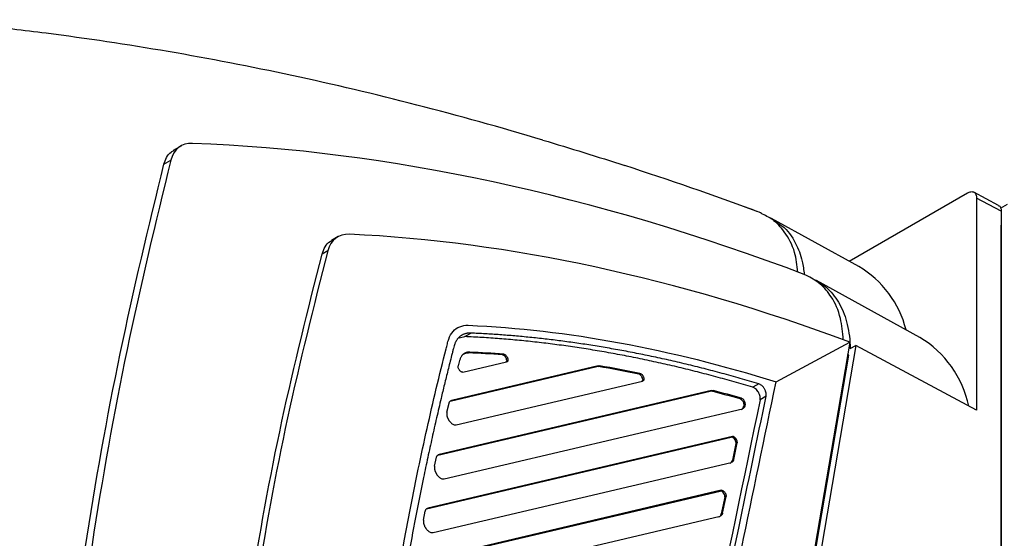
# Model space of a CAD drawing. Header units: millimetres. Extents: x 145 to 933, y -105 to 949.
# Tile 70 of 157: x 825 to 883, y 200 to 230. Entities that reach past the tile are written whole.
import ezdxf

# ---------------------------------------------------------------- set-up
doc = ezdxf.new("R2010")
doc.units = ezdxf.units.MM

msp = doc.modelspace()

# ---------------------------------------------------------------- linework, layer by layer
at = {"color": 7, "linetype": 'Continuous', "lineweight": 25}
for p, q in [((834.362, 223.028), (833.882, 222.752)), ((833.342, 221.945), (833.74, 222.175)), ((873.444, 216.274), (880.367, 220.271)), ((882.174, 219.538), (880.735, 220.311)), ((880.897, 219.964), (880.897, 207.548)), ((882.336, 219.191), (880.897, 219.964)), ((882.301, 219.382), (882.696, 219.61)), ((882.336, 219.191), (882.336, 144.484)), ((873.999, 215.969), (868.897, 218.771)), ((882.342, -4.735), (882.342, 218.385)), ((843.542, 217.713), (843.147, 217.485)), ((842.924, 216.878), (842.595, 216.688)), ((877.584, 211.809), (871.519, 215.14)), ((850.943, 211.859), (851.297, 212.063)), ((850.618, 211.786), (850.943, 211.859)), ((873.471, 211.541), (865.303, 163.522)), ((869.164, 209.203), (873.471, 211.541)), ((851.169, 210.908), (851.24, 210.949)), ((873.837, 211.344), (865.657, 163.254)), ((873.507, 211.153), (873.837, 211.344)), ((880.897, 207.548), (873.837, 211.344)), ((850.839, 209.776), (853.396, 210.377)), ((850.927, 210.877), (850.926, 210.877)), ((853.223, 210.829), (853.152, 210.788)), ((853.401, 210.46), (853.472, 210.501)), ((865.304, 163.05), (873.42, 210.766)), ((873.42, 210.766), (873.346, 210.808)), ((850.094, 208.081), (858.68, 210.1)), ((858.751, 210.14), (850.165, 208.122)), ((858.751, 210.14), (858.68, 210.1)), ((858.767, 210.101), (858.838, 210.142)), ((850.449, 206.694), (861.353, 209.257)), ((861.196, 209.707), (861.125, 209.666)), ((861.358, 209.34), (861.429, 209.381)), ((849.368, 204.92), (865.304, 208.666)), ((865.375, 208.707), (849.439, 204.961)), ((865.375, 208.707), (865.304, 208.666)), ((865.418, 208.662), (865.489, 208.703)), ((868.152, 209.096), (867.798, 208.892)), ((850.094, 208.081), (850.165, 208.122)), ((867.136, 208.247), (867.066, 208.207)), ((868.582, 208.37), (868.229, 208.166)), ((849.735, 203.535), (867.193, 207.639)), ((849.896, 207.435), (850.023, 207.964)), ((867.283, 207.843), (867.267, 207.767)), ((867.267, 207.767), (867.337, 207.807)), ((867.353, 207.884), (867.283, 207.843)), ((867.286, 207.884), (867.357, 207.924)), ((867.353, 207.884), (867.337, 207.807)), ((848.709, 201.775), (866.539, 205.966)), ((866.609, 206.007), (848.78, 201.816)), ((866.609, 206.007), (866.539, 205.966)), ((866.816, 205.6), (866.613, 204.622)), ((866.683, 204.663), (866.887, 205.641)), ((866.816, 205.6), (866.887, 205.641)), ((866.82, 205.64), (866.891, 205.681)), ((849.18, 204.27), (849.295, 204.797)), ((849.368, 204.92), (849.439, 204.961)), ((866.683, 204.663), (866.613, 204.622)), ((849.086, 200.392), (866.539, 204.495)), ((865.956, 202.863), (848.184, 198.685)), ((865.885, 202.822), (865.956, 202.863)), ((848.113, 198.644), (865.885, 202.822)), ((866.162, 202.456), (865.959, 201.478)), ((866.03, 201.519), (866.233, 202.497)), ((866.162, 202.456), (866.233, 202.497)), ((866.166, 202.496), (866.237, 202.537)), ((848.709, 201.775), (848.78, 201.816)), ((848.501, 197.264), (865.885, 201.351)), ((848.531, 201.121), (848.635, 201.645)), ((866.03, 201.519), (865.959, 201.478))]:
    msp.add_line(p, q, dxfattribs=at)
at = {"color": 8, "linetype": 'Continuous', "lineweight": 25}
msp.add_line((882.336, 218.388), (882.342, 218.385), dxfattribs=at)
at = {"color": 7, "linetype": 'Continuous', "lineweight": 25}
for centre, radius, start, end in [((870.928, 210.79), 6.021, 14.10309, 59.34004), ((874.396, 206.522), 6.174, 11.90128, 58.91439)]:
    msp.add_arc(centre, radius, start, end, dxfattribs=at)
for centre, major_axis, start_param, end_param in [((887.826, 98.469), (-62.787, 106.355), 5.89573, 5.920278), ((853.222, 210.561), (-0.127, 0.215), 3.921384, 5.89573), ((853.222, 210.561), (-0.127, 0.215), 3.403209, 3.921384), ((858.885, 209.649), (-0.254, 0.431), 5.827524, 6.103046), ((887.826, 98.469), (-62.787, 106.355), 5.799379, 5.827524), ((861.179, 209.441), (-0.127, 0.215), 3.921384, 5.799379), ((861.179, 209.441), (-0.127, 0.215), 3.403209, 3.921384), ((865.509, 208.216), (-0.254, 0.431), 5.748757, 6.103046), ((887.826, 98.469), (-62.787, 106.355), 5.729516, 5.748757), ((867.108, 207.984), (-0.127, 0.215), 3.921384, 5.729516), ((866.917, 208.049), (-0.254, 0.431), 2.961453, 3.711944), ((867.108, 207.984), (-0.127, 0.215), 3.711944, 3.921384), ((866.641, 205.741), (-0.127, 0.215), 3.921384, 6.103046), ((866.641, 205.741), (-0.127, 0.215), 3.711944, 3.921384), ((866.263, 204.905), (-0.254, 0.431), 2.961453, 3.711944), ((865.987, 202.597), (-0.127, 0.215), 3.921384, 6.103046), ((865.987, 202.597), (-0.127, 0.215), 3.711944, 3.921384), ((865.609, 201.761), (-0.254, 0.431), 2.961453, 3.711944)]:
    msp.add_ellipse(centre, major_axis=major_axis, ratio=0.583769, start_param=start_param, end_param=end_param, dxfattribs=at)
for points, knots in [([(826.439, 229.609), (825.14, 229.775), (823.845, 229.925), (822.233, 230.091), (821.911, 230.123), (821.266, 230.188), (820.299, 230.286), (819.336, 230.37), (818.701, 230.405)], [0, 0, 0, 0, 0.5, 0.5, 0.625, 0.625, 0.75, 1, 1, 1, 1]), ([(855.517, 223.362), (850.582, 224.835), (845.684, 226.094), (835.984, 228.178), (831.182, 229.004), (826.439, 229.609)], [0, 0, 0, 0, 0.5, 0.5, 1, 1, 1, 1]), ([(833.342, 221.945), (833.388, 222.081), (833.485, 222.361), (833.696, 222.638), (833.878, 222.73), (833.94, 222.761)], [0, 0, 0, 0, 0.380296, 0.787924, 1, 1, 1, 1]), ([(826.329, 177.569), (826.59, 180.968), (827.162, 188.41), (828.666, 199.511), (830.677, 210.964), (832.453, 218.282), (833.342, 221.945)], [0, 0, 0, 0, 0.218402, 0.478324, 0.738856, 1, 1, 1, 1]), ([(833.74, 222.175), (832.851, 218.512), (831.075, 211.194), (829.064, 199.741), (827.55, 188.556), (826.972, 181.028), (826.705, 177.543)], [0, 0, 0, 0, 0.2597138, 0.518819, 0.7773169, 1, 1, 1, 1]), ([(880.367, 220.271), (880.429, 220.307), (880.497, 220.332), (880.627, 220.348), (880.69, 220.338), (880.794, 220.278), (880.834, 220.229), (880.886, 220.108), (880.897, 220.037), (880.897, 219.964)], [0, 0, 0, 0, 0.25, 0.25, 0.5, 0.5, 0.75, 0.75, 1, 1, 1, 1]), ([(868.309, 219.083), (868.124, 219.154), (867.796, 219.28), (867.467, 219.401), (867.323, 219.453)], [0, 0, 0, 0, 0.563304, 1, 1, 1, 1]), ([(870.444, 215.631), (870.394, 216.027), (870.276, 216.956), (869.729, 217.957), (869.049, 218.703), (868.518, 218.953), (868.291, 219.06)], [0, 0, 0, 0, 0.239005, 0.55952, 0.81173, 1, 1, 1, 1]), ([(882.168, 219.524), (882.184, 219.52), (882.253, 219.505), (882.317, 219.384), (882.33, 219.253), (882.336, 219.191)], [0, 0, 0, 0, 0.144246, 0.588765, 1, 1, 1, 1]), ([(869.02, 218.631), (869.188, 218.543), (869.736, 218.255), (870.283, 217.428), (870.697, 216.445), (870.778, 215.759), (870.809, 215.498)], [0, 0, 0, 0, 0.163293, 0.532, 0.821857, 1, 1, 1, 1]), ([(842.595, 216.688), (842.648, 216.833), (842.756, 217.128), (842.972, 217.39), (843.143, 217.469), (843.185, 217.489)], [0, 0, 0, 0, 0.419359, 0.855791, 1, 1, 1, 1]), ([(836.13, 176.185), (836.386, 179.607), (836.911, 186.624), (838.314, 196.86), (840.147, 206.998), (841.778, 213.455), (842.595, 216.688)], [0, 0, 0, 0, 0.240416, 0.492965, 0.74616, 1, 1, 1, 1]), ([(842.924, 216.878), (842.108, 213.646), (840.476, 207.188), (838.643, 197.051), (837.232, 186.738), (836.701, 179.641), (836.439, 176.139)], [0, 0, 0, 0, 0.252441, 0.50424, 0.755398, 1, 1, 1, 1]), ([(873.098, 211.671), (873.059, 212.103), (872.97, 213.075), (872.472, 214.14), (871.78, 214.983), (871.202, 215.301), (870.911, 215.46)], [0, 0, 0, 0, 0.236898, 0.532843, 0.76571, 1, 1, 1, 1]), ([(871.274, 215.261), (871.613, 215.109), (871.922, 214.906), (872.465, 214.397), (872.698, 214.092), (873.08, 213.39), (873.228, 212.993), (873.434, 212.123), (873.492, 211.652), (873.507, 211.153)], [0, 0, 0, 0, 0.25, 0.25, 0.5, 0.5, 0.75, 0.75, 1, 1, 1, 1]), ([(844.457, 173.898), (844.806, 180.954), (845.821, 191.214), (847.565, 200.932), (848.558, 205.695), (848.909, 207.267), (849.466, 209.6), (849.68, 210.47), (849.901, 211.335), (849.95, 211.527), (849.974, 211.625), (850.068, 211.892), (850.331, 212.346), (850.787, 212.534), (851.148, 212.519)], [0, 0, 0, 0, 0.5, 0.75, 0.75, 0.875, 0.875, 0.9375, 0.945313, 0.945313, 0.953125, 0.953125, 0.96875, 1, 1, 1, 1]), ([(851.297, 212.063), (851.273, 212.064), (851.226, 212.065), (851.159, 212.061), (851.093, 212.054), (851.03, 212.042), (850.969, 212.027), (850.911, 212.008), (850.856, 211.986), (850.803, 211.961), (850.753, 211.932), (850.706, 211.901), (850.661, 211.866), (850.619, 211.83), (850.579, 211.79), (850.542, 211.749), (850.507, 211.705), (850.475, 211.66), (850.447, 211.615), (850.418, 211.565), (850.388, 211.504), (850.353, 211.42), (850.315, 211.305), (850.276, 211.151), (850.229, 210.963), (850.157, 210.683), (850.066, 210.323), (849.96, 209.894), (849.856, 209.472), (849.754, 209.057), (849.656, 208.648), (849.501, 207.997), (849.292, 207.099), (849.032, 205.947), (848.779, 204.788), (848.287, 202.454), (847.603, 198.909), (846.985, 195.161), (846.587, 192.452), (846.361, 190.815), (846.149, 189.169), (845.949, 187.514), (845.763, 185.851), (845.589, 184.179), (845.429, 182.499), (845.282, 180.81), (845.149, 179.112), (845.028, 177.406), (844.92, 175.691), (844.859, 174.541), (844.829, 173.966)], [0, 0, 0, 0, 0.002083, 0.004146, 0.006187, 0.008205, 0.010197, 0.012161, 0.014098, 0.016005, 0.017886, 0.019742, 0.021573, 0.023381, 0.025168, 0.026934, 0.028679, 0.0304, 0.032096, 0.033526, 0.035535, 0.038118, 0.041305, 0.045572, 0.050841, 0.056823, 0.068805, 0.080584, 0.092164, 0.103538, 0.114706, 0.12567, 0.156805, 0.187964, 0.219146, 0.250352, 0.375361, 0.500238, 0.541948, 0.58365, 0.625338, 0.667006, 0.708657, 0.750293, 0.791918, 0.833537, 0.875154, 0.916774, 0.958391, 1, 1, 1, 1]), ([(868.152, 209.096), (867.971, 209.15), (867.609, 209.258), (867.07, 209.413), (866.533, 209.564), (866.001, 209.709), (865.472, 209.85), (864.947, 209.986), (864.425, 210.117), (863.907, 210.243), (863.393, 210.365), (862.882, 210.481), (862.375, 210.594), (861.871, 210.701), (861.371, 210.805), (860.875, 210.903), (860.383, 210.998), (859.894, 211.088), (859.408, 211.174), (858.927, 211.256), (858.449, 211.333), (857.975, 211.407), (857.504, 211.477), (857.037, 211.542), (856.574, 211.604), (856.114, 211.662), (855.658, 211.716), (855.206, 211.767), (854.757, 211.813), (854.312, 211.857), (853.87, 211.896), (853.433, 211.933), (852.998, 211.965), (852.568, 211.995), (852.141, 212.021), (851.717, 212.044), (851.437, 212.057), (851.297, 212.063)], [0, 0, 0, 0, 0.031298, 0.062435, 0.093411, 0.124228, 0.154884, 0.18538, 0.215715, 0.24589, 0.275905, 0.305759, 0.335453, 0.364987, 0.39436, 0.423573, 0.452625, 0.481517, 0.510249, 0.538821, 0.567232, 0.595482, 0.623573, 0.651503, 0.679272, 0.706882, 0.73433, 0.761619, 0.788747, 0.815715, 0.842523, 0.86917, 0.895656, 0.921983, 0.948149, 0.974155, 1, 1, 1, 1]), ([(867.798, 208.892), (867.617, 208.946), (867.255, 209.054), (866.713, 209.21), (866.172, 209.362), (865.632, 209.509), (865.093, 209.653), (864.555, 209.792), (864.018, 209.926), (863.482, 210.056), (862.947, 210.182), (862.412, 210.303), (861.879, 210.42), (861.347, 210.533), (860.815, 210.641), (860.285, 210.745), (859.755, 210.845), (859.051, 210.972), (858.173, 211.119), (857.124, 211.278), (856.081, 211.42), (855.043, 211.544), (854.01, 211.65), (852.982, 211.738), (851.959, 211.81), (851.282, 211.843), (850.943, 211.859)], [0, 0, 0, 0, 0.0312716, 0.0625347, 0.0937904, 0.1250399, 0.1562846, 0.1875255, 0.218764, 0.2500013, 0.2812386, 0.312477, 0.343718, 0.3749626, 0.4062121, 0.4374677, 0.4687306, 0.5000022, 0.5625363, 0.6250411, 0.6875261, 0.7500014, 0.8124765, 0.8749615, 0.9374661, 1, 1, 1, 1]), ([(851.24, 210.949), (851.221, 210.949), (851.184, 210.95), (851.132, 210.945), (851.084, 210.937), (851.039, 210.926), (850.998, 210.912), (850.96, 210.896), (850.927, 210.878), (850.896, 210.858), (850.868, 210.838), (850.843, 210.817), (850.82, 210.796), (850.8, 210.775), (850.782, 210.754), (850.757, 210.722), (850.726, 210.675), (850.694, 210.612), (850.664, 210.538), (850.636, 210.436), (850.603, 210.303), (850.577, 210.202), (850.563, 210.149)], [0, 0, 0, 0, 0.048309, 0.094841, 0.13946, 0.182055, 0.222544, 0.260898, 0.297221, 0.331623, 0.364178, 0.39492, 0.423864, 0.451014, 0.476349, 0.499822, 0.562116, 0.623629, 0.682687, 0.758067, 0.873083, 1, 1, 1, 1]), ([(850.877, 210.824), (850.917, 210.852), (851, 210.909), (851.111, 210.908), (851.169, 210.908)], [0, 0, 0, 0, 0.476187, 1, 1, 1, 1]), ([(853.223, 210.829), (853.229, 210.828), (853.242, 210.827), (853.262, 210.821), (853.283, 210.812), (853.312, 210.795), (853.35, 210.766), (853.393, 210.718), (853.429, 210.662), (853.454, 210.605), (853.469, 210.55), (853.471, 210.517), (853.472, 210.501)], [0, 0, 0, 0, 0.058968, 0.117124, 0.175262, 0.234179, 0.367246, 0.500208, 0.633198, 0.766227, 0.883077, 1, 1, 1, 1]), ([(853.472, 210.501), (853.472, 210.493), (853.471, 210.477), (853.467, 210.455), (853.461, 210.435), (853.449, 210.412), (853.429, 210.389), (853.407, 210.381), (853.396, 210.377)], [0, 0, 0, 0, 0.126059, 0.250261, 0.374445, 0.50045, 0.75026, 1, 1, 1, 1]), ([(850.839, 209.776), (850.832, 209.775), (850.819, 209.772), (850.796, 209.774), (850.773, 209.78), (850.737, 209.795), (850.688, 209.827), (850.633, 209.888), (850.589, 209.961), (850.564, 210.034), (850.555, 210.099), (850.561, 210.132), (850.563, 210.149)], [0, 0, 0, 0, 0.056857, 0.112617, 0.168359, 0.225163, 0.362761, 0.500276, 0.637793, 0.775379, 0.88765, 1, 1, 1, 1]), ([(858.751, 210.14), (858.76, 210.142), (858.778, 210.146), (858.807, 210.146), (858.828, 210.144), (858.838, 210.142)], [0, 0, 0, 0, 0.333804, 0.666193, 1, 1, 1, 1]), ([(852.908, 170.536), (853.861, 170.18), (855.766, 169.468), (857.745, 168.728), (858.845, 168.318), (859.031, 168.247), (859.178, 168.195), (859.287, 168.163), (859.391, 168.139), (859.531, 168.115), (859.701, 168.105), (859.959, 168.127), (860.251, 168.228), (860.535, 168.461), (860.709, 168.742), (860.793, 168.976), (860.828, 169.121), (860.875, 169.346), (861.036, 170.119), (861.316, 171.467), (861.799, 173.79), (862.424, 176.797), (863.56, 182.255), (865.816, 193.105), (867.808, 202.685), (869.164, 209.203)], [0, 0, 0, 0, 0.059294, 0.118528, 0.123121, 0.127715, 0.13012, 0.132281, 0.134546, 0.136812, 0.141368, 0.145927, 0.154984, 0.164086, 0.173169, 0.177745, 0.180036, 0.182332, 0.191519, 0.227481, 0.265018, 0.334152, 0.412014, 0.599978, 1, 1, 1, 1]), ([(861.196, 209.707), (861.204, 209.705), (861.221, 209.701), (861.248, 209.688), (861.28, 209.668), (861.318, 209.635), (861.357, 209.588), (861.389, 209.535), (861.412, 209.48), (861.426, 209.428), (861.428, 209.397), (861.429, 209.381)], [0, 0, 0, 0, 0.0788822, 0.1568684, 0.2357012, 0.3679608, 0.5001452, 0.632343, 0.7645808, 0.8822612, 1, 1, 1, 1]), ([(861.429, 209.381), (861.429, 209.373), (861.428, 209.357), (861.424, 209.335), (861.418, 209.315), (861.406, 209.292), (861.386, 209.269), (861.364, 209.261), (861.353, 209.257)], [0, 0, 0, 0, 0.126059, 0.250261, 0.374445, 0.50045, 0.75026, 1, 1, 1, 1]), ([(865.375, 208.707), (865.384, 208.709), (865.401, 208.712), (865.429, 208.713), (865.459, 208.71), (865.479, 208.706), (865.489, 208.703)], [0, 0, 0, 0, 0.25099, 0.4999979, 0.7490069, 1, 1, 1, 1]), ([(868.229, 208.166), (868.231, 208.178), (868.235, 208.201), (868.237, 208.238), (868.236, 208.276), (868.232, 208.316), (868.221, 208.383), (868.192, 208.48), (868.132, 208.6), (868.055, 208.71), (867.978, 208.789), (867.909, 208.84), (867.853, 208.873), (867.817, 208.885), (867.798, 208.892)], [0, 0, 0, 0, 0.047134, 0.093639, 0.139931, 0.18643, 0.233552, 0.366817, 0.500065, 0.633309, 0.766586, 0.844701, 0.921859, 1, 1, 1, 1]), ([(868.582, 208.37), (868.585, 208.383), (868.589, 208.409), (868.591, 208.453), (868.588, 208.503), (868.579, 208.56), (868.564, 208.622), (868.541, 208.688), (868.509, 208.758), (868.468, 208.829), (868.418, 208.899), (868.36, 208.964), (868.295, 209.022), (868.224, 209.069), (868.176, 209.087), (868.152, 209.096)], [0, 0, 0, 0, 0.050955, 0.106242, 0.16586, 0.229809, 0.298087, 0.370693, 0.447626, 0.528884, 0.614466, 0.70437, 0.798595, 0.897139, 1, 1, 1, 1]), ([(844.829, 173.966), (846.208, 173.451), (848.718, 172.514), (852.112, 171.246), (854.764, 170.256), (856.673, 169.543), (857.839, 169.107), (858.448, 168.88), (858.745, 168.769), (858.968, 168.685), (859.172, 168.611), (859.353, 168.574), (859.521, 168.561), (859.677, 168.572), (859.821, 168.604), (859.951, 168.656), (860.08, 168.733), (860.204, 168.841), (860.318, 168.988), (860.409, 169.163), (860.467, 169.349), (860.506, 169.535), (860.541, 169.708), (860.578, 169.884), (860.615, 170.059), (860.7, 170.465), (860.831, 171.103), (861.012, 171.97), (861.192, 172.836), (861.342, 173.558), (861.522, 174.424), (861.793, 175.724), (862.243, 177.891), (863.03, 181.674), (864.129, 186.959), (865.517, 193.631), (867.013, 200.826), (868.047, 205.798), (868.582, 208.37)], [0, 0, 0, 0, 0.075598, 0.137624, 0.18608, 0.220964, 0.242284, 0.249997, 0.254349, 0.258593, 0.262217, 0.265544, 0.268821, 0.272039, 0.275186, 0.278258, 0.281252, 0.285112, 0.289015, 0.292957, 0.296883, 0.299806, 0.303015, 0.306195, 0.309349, 0.312508, 0.328183, 0.343813, 0.359421, 0.375008, 0.38283, 0.40627, 0.445329, 0.500006, 0.610861, 0.731145, 0.860858, 1, 1, 1, 1]), ([(850.023, 207.964), (850.025, 207.974), (850.031, 207.995), (850.043, 208.022), (850.057, 208.047), (850.08, 208.076), (850.114, 208.105), (850.148, 208.117), (850.165, 208.122)], [0, 0, 0, 0, 0.125593, 0.250144, 0.374686, 0.500252, 0.750144, 1, 1, 1, 1]), ([(868.229, 208.166), (866.303, 198.906), (864.297, 189.262), (862.219, 179.267), (862, 178.218), (861.804, 177.274), (861.629, 176.434), (861.477, 175.7), (861.346, 175.069), (861.236, 174.544), (861.134, 174.054), (861.062, 173.706), (861.017, 173.492), (861.009, 173.451), (861, 173.406), (860.891, 172.885), (860.711, 172.017), (860.493, 170.969), (860.364, 170.35), (860.305, 170.064), (860.29, 169.993), (860.286, 169.975), (860.285, 169.97), (860.285, 169.969), (860.285, 169.969), (860.285, 169.967), (860.284, 169.965), (860.283, 169.96), (860.282, 169.954), (860.279, 169.943), (860.275, 169.923), (860.267, 169.887), (860.254, 169.823), (860.23, 169.708), (860.187, 169.499), (860.12, 169.147), (860.005, 168.792), (859.838, 168.652), (859.782, 168.605)], [0, 0, 0, 0, 0.698981, 0.72801, 0.754404, 0.778163, 0.799287, 0.817776, 0.833631, 0.846851, 0.857437, 0.870587, 0.87313, 0.87362, 0.873708, 0.876497, 0.912959, 0.939209, 0.955603, 0.959713, 0.960747, 0.961008, 0.961075, 0.961092, 0.961098, 0.961099, 0.961201, 0.961281, 0.961424, 0.961678, 0.962134, 0.962946, 0.964398, 0.966989, 0.971633, 0.980139, 0.99333, 1, 1, 1, 1]), ([(867.357, 207.924), (867.357, 207.933), (867.356, 207.952), (867.351, 207.985), (867.34, 208.022), (867.324, 208.064), (867.3, 208.108), (867.268, 208.153), (867.229, 208.194), (867.184, 208.229), (867.153, 208.241), (867.136, 208.247)], [0, 0, 0, 0, 0.071143, 0.152296, 0.243452, 0.344605, 0.455746, 0.576866, 0.707956, 0.849004, 1, 1, 1, 1]), ([(849.896, 207.435), (849.894, 207.423), (849.889, 207.398), (849.886, 207.358), (849.887, 207.317), (849.891, 207.275), (849.898, 207.233), (849.909, 207.19), (849.922, 207.148), (849.937, 207.106), (849.955, 207.066), (849.975, 207.026), (849.996, 206.989), (850.019, 206.953), (850.054, 206.903), (850.106, 206.843), (850.175, 206.78), (850.247, 206.731), (850.319, 206.7), (850.388, 206.685), (850.429, 206.691), (850.449, 206.694)], [0, 0, 0, 0, 0.042591, 0.084498, 0.125721, 0.166259, 0.206114, 0.245284, 0.28377, 0.321572, 0.35869, 0.395124, 0.430874, 0.465939, 0.500321, 0.583623, 0.666917, 0.750201, 0.833476, 0.916743, 1, 1, 1, 1]), ([(867.337, 207.807), (867.335, 207.796), (867.329, 207.774), (867.318, 207.745), (867.303, 207.719), (867.28, 207.688), (867.246, 207.657), (867.21, 207.645), (867.193, 207.639)], [0, 0, 0, 0, 0.12564, 0.250156, 0.374661, 0.500272, 0.750155, 1, 1, 1, 1]), ([(866.891, 205.681), (866.89, 205.691), (866.89, 205.711), (866.884, 205.743), (866.875, 205.775), (866.863, 205.807), (866.849, 205.837), (866.832, 205.866), (866.814, 205.892), (866.787, 205.926), (866.749, 205.963), (866.7, 205.995), (866.652, 206.012), (866.623, 206.009), (866.609, 206.007)], [0, 0, 0, 0, 0.067237, 0.133141, 0.197712, 0.26095, 0.322854, 0.383426, 0.442665, 0.500571, 0.625465, 0.750335, 0.87518, 1, 1, 1, 1]), ([(849.295, 204.797), (849.298, 204.807), (849.303, 204.829), (849.315, 204.857), (849.329, 204.883), (849.352, 204.913), (849.387, 204.944), (849.421, 204.955), (849.439, 204.961)], [0, 0, 0, 0, 0.125623, 0.250151, 0.37467, 0.500265, 0.750151, 1, 1, 1, 1]), ([(866.683, 204.663), (866.681, 204.652), (866.676, 204.63), (866.664, 204.601), (866.65, 204.574), (866.627, 204.544), (866.592, 204.513), (866.556, 204.501), (866.539, 204.495)], [0, 0, 0, 0, 0.12564, 0.250156, 0.374661, 0.500272, 0.750155, 1, 1, 1, 1]), ([(849.18, 204.27), (849.178, 204.258), (849.174, 204.233), (849.171, 204.194), (849.173, 204.153), (849.177, 204.111), (849.185, 204.068), (849.196, 204.026), (849.209, 203.984), (849.225, 203.943), (849.243, 203.902), (849.263, 203.864), (849.284, 203.826), (849.307, 203.791), (849.342, 203.742), (849.393, 203.682), (849.462, 203.62), (849.534, 203.572), (849.605, 203.541), (849.674, 203.527), (849.714, 203.532), (849.735, 203.535)], [0, 0, 0, 0, 0.042504, 0.084338, 0.125503, 0.165998, 0.205823, 0.244979, 0.283464, 0.32128, 0.358427, 0.394904, 0.430711, 0.465848, 0.500317, 0.583619, 0.666912, 0.750197, 0.833474, 0.916741, 1, 1, 1, 1]), ([(865.956, 202.863), (865.962, 202.864), (865.974, 202.866), (865.995, 202.865), (866.016, 202.86), (866.048, 202.849), (866.091, 202.823), (866.141, 202.775), (866.185, 202.715), (866.215, 202.651), (866.234, 202.59), (866.236, 202.555), (866.237, 202.537)], [0, 0, 0, 0, 0.057708, 0.114728, 0.171979, 0.230365, 0.364191, 0.500192, 0.633757, 0.770018, 0.884304, 1, 1, 1, 1]), ([(848.635, 201.645), (848.637, 201.656), (848.642, 201.678), (848.654, 201.708), (848.668, 201.735), (848.691, 201.766), (848.726, 201.798), (848.762, 201.81), (848.78, 201.816)], [0, 0, 0, 0, 0.125653, 0.250159, 0.374655, 0.500277, 0.750159, 1, 1, 1, 1]), ([(848.531, 201.121), (848.529, 201.109), (848.525, 201.084), (848.523, 201.044), (848.525, 201.004), (848.53, 200.962), (848.538, 200.92), (848.549, 200.877), (848.563, 200.836), (848.579, 200.795), (848.597, 200.755), (848.617, 200.716), (848.638, 200.68), (848.661, 200.644), (848.697, 200.596), (848.748, 200.537), (848.816, 200.475), (848.887, 200.428), (848.958, 200.398), (849.026, 200.384), (849.066, 200.39), (849.086, 200.392)], [0, 0, 0, 0, 0.04242, 0.084184, 0.125292, 0.165744, 0.205541, 0.244682, 0.283168, 0.320997, 0.358172, 0.39469, 0.430553, 0.46576, 0.500312, 0.583614, 0.666908, 0.750194, 0.833471, 0.91674, 1, 1, 1, 1]), ([(866.03, 201.519), (866.027, 201.508), (866.022, 201.486), (866.01, 201.457), (865.996, 201.43), (865.973, 201.4), (865.938, 201.369), (865.903, 201.357), (865.885, 201.351)], [0, 0, 0, 0, 0.12564, 0.250156, 0.374661, 0.500272, 0.750155, 1, 1, 1, 1])]:
    msp.add_open_spline(points, degree=3, knots=knots, dxfattribs=at)
for points in [[(835.006, 223.165), (834.375, 223.188), (833.907, 222.823), (833.74, 222.175)], [(870.911, 215.46), (858.526, 220.153), (846.433, 222.748), (835.006, 223.165)], [(855.517, 223.361), (857.112, 222.885), (858.711, 222.387), (860.314, 221.866)], [(868.063, 219.184), (865.472, 220.135), (862.888, 221.029), (860.314, 221.866)], [(844.201, 217.849), (843.569, 217.879), (843.097, 217.52), (842.924, 216.878)], [(873.471, 211.541), (863.39, 215.289), (853.542, 217.412), (844.201, 217.849)], [(851.148, 212.519), (856.923, 212.268), (862.963, 211.156), (869.164, 209.203)], [(853.223, 210.829), (852.558, 210.88), (851.897, 210.92), (851.24, 210.949)], [(861.196, 209.707), (860.406, 209.867), (859.62, 210.012), (858.838, 210.142)], [(867.136, 208.247), (866.586, 208.406), (866.037, 208.558), (865.489, 208.703)], [(867.357, 207.924), (867.357, 207.91), (867.356, 207.897), (867.353, 207.884)], [(866.891, 205.681), (866.891, 205.667), (866.889, 205.653), (866.887, 205.641)], [(866.237, 202.537), (866.237, 202.523), (866.235, 202.509), (866.233, 202.497)]]:
    msp.add_open_spline(points, degree=3, dxfattribs=at)

doc.saveas('drawing.dxf')
